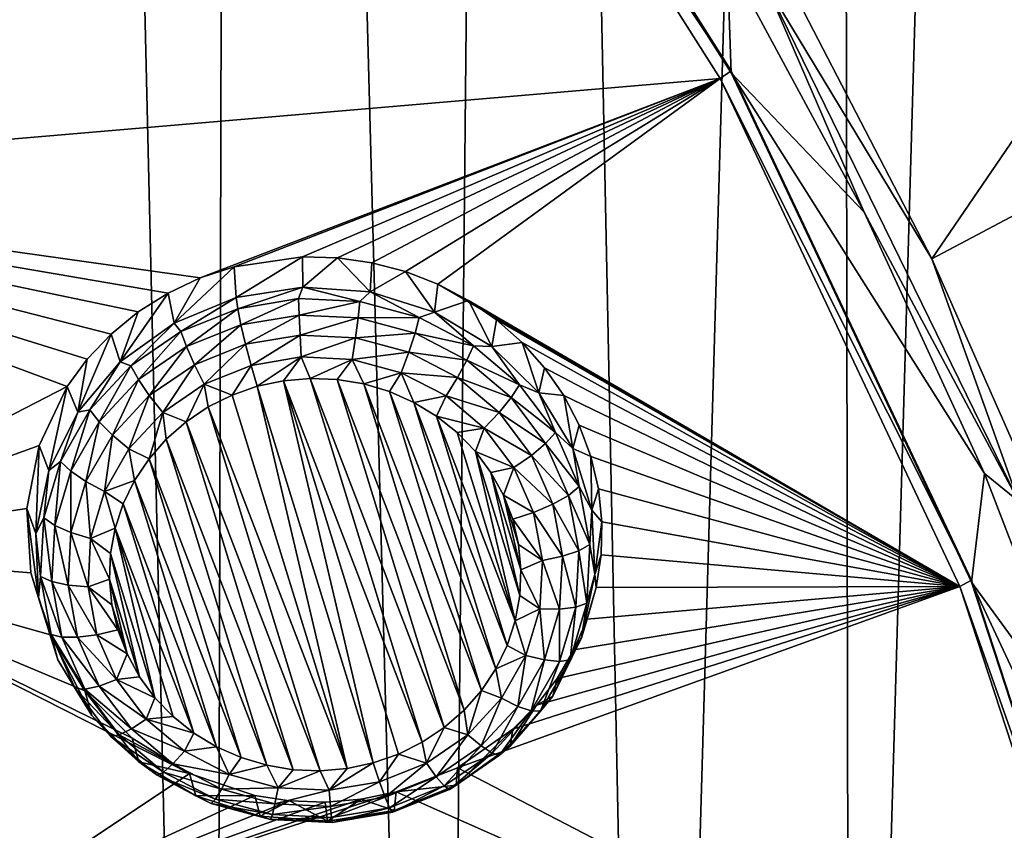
# Model space of a CAD drawing. Header units: metres. Extents: x -24 to 24, y -256 to 25.
# Tile 127 of 256: x 14.37 to 18.32, y -228.99 to -225.74. Entities that reach past the tile are written whole.
import ezdxf

# ---------------------------------------------------------------- set-up
doc = ezdxf.new("R2010")
doc.units = ezdxf.units.M
doc.layers.add('solid_DOMO_KURZ_SW0002', color=7, linetype='CONTINUOUS')

msp = doc.modelspace()

# ---------------------------------------------------------------- linework, layer by layer
at = {"layer": 'solid_DOMO_KURZ_SW0002'}
for points in [[(14.189873, -238.248352, 178.576233), (15.147501, -237.439484, 178.305847), (14.355043, -203.638535, 167.661224)], [(15.147501, -237.439484, 178.305847), (15.229733, -205.76004, 168.315994), (14.355043, -203.638535, 167.661224)], [(15.147501, -237.439484, 178.305847), (16.053637, -236.579071, 178.019119), (15.229733, -205.76004, 168.315994)], [(16.053637, -236.579071, 178.019119), (16.337048, -207.78183, 168.934372), (15.229733, -205.76004, 168.315994)], [(16.053637, -236.579071, 178.019119), (16.905228, -235.670044, 177.717178), (16.337048, -207.78183, 168.934372)], [(16.905228, -235.670044, 177.717178), (17.657206, -209.67189, 169.505798), (16.337048, -207.78183, 168.934372)], [(16.905228, -235.670044, 177.717178), (17.699282, -234.715561, 177.40123), (17.657206, -209.67189, 169.505798)], [(17.699282, -234.715561, 177.40123), (18.394552, -210.674973, 169.807556), (17.657206, -209.67189, 169.505798)], [(17.699282, -234.715561, 177.40123), (18.433327, -233.718658, 177.072418), (18.394552, -210.674973, 169.807556)], [(15.965928, -224.065521, 130.962524), (16.007015, -224.030289, 130.979507), (17.222092, -225.947235, 131.583923)], [(16.007015, -224.030289, 130.979507), (16.006866, -224.037933, 130.954544), (17.221996, -225.954895, 131.55896)], [(17.222092, -225.947235, 131.583923), (16.007015, -224.030289, 130.979507), (17.221996, -225.954895, 131.55896)], [(15.965928, -224.065521, 130.962524), (17.17786, -225.977524, 131.565369), (12.349244, -226.390503, 131.890625)], [(13.287999, -224.918533, 131.311615), (15.965928, -224.065521, 130.962524), (12.349244, -226.390503, 131.890625)], [(15.965928, -224.065521, 130.962524), (17.222092, -225.947235, 131.583923), (17.17786, -225.977524, 131.565369)], [(17.206062, -225.495346, 131.413391), (17.221996, -225.954895, 131.55896), (16.006866, -224.037933, 130.954544)], [(17.495068, -225.673676, 131.516556), (19.524418, -224.50589, 132.66333), (18.027365, -226.700424, 131.840286)], [(18.027365, -226.700424, 131.840286), (19.524418, -224.50589, 132.66333), (20.080967, -225.611221, 133.011826)], [(17.206062, -225.495346, 131.413391), (17.755041, -226.513702, 131.734482), (17.221996, -225.954895, 131.55896)], [(17.359955, -225.596832, 131.457291), (17.755041, -226.513702, 131.734482), (17.206062, -225.495346, 131.413391)], [(17.359955, -225.596832, 131.457291), (18.373505, -227.671799, 132.111526), (17.755041, -226.513702, 131.734482)], [(18.027365, -226.700424, 131.840286), (18.373505, -227.671799, 132.111526), (17.359955, -225.596832, 131.457291)], [(17.495068, -225.673676, 131.516556), (18.027365, -226.700424, 131.840286), (17.359955, -225.596832, 131.457291)], [(18.027365, -226.700424, 131.840286), (20.080967, -225.611221, 133.011826), (18.493511, -227.756073, 132.173126)], [(17.17786, -225.977524, 131.565369), (17.222092, -225.947235, 131.583923), (18.186058, -227.989929, 132.227982)], [(17.222092, -225.947235, 131.583923), (17.221996, -225.954895, 131.55896), (18.186003, -227.997635, 132.203033)], [(18.237854, -227.562164, 132.065048), (18.186003, -227.997635, 132.203033), (17.221996, -225.954895, 131.55896)], [(17.755041, -226.513702, 131.734482), (18.237854, -227.562164, 132.065048), (17.221996, -225.954895, 131.55896)], [(18.186058, -227.989929, 132.227982), (17.222092, -225.947235, 131.583923), (18.186003, -227.997635, 132.203033)], [(15.094161, -226.777206, 131.874695), (12.349244, -226.390503, 131.890625), (17.17786, -225.977524, 131.565369)], [(15.230273, -226.732391, 131.854279), (15.094161, -226.777206, 131.874695), (17.17786, -225.977524, 131.565369)], [(15.504467, -226.69281, 131.831207), (15.230273, -226.732391, 131.854279), (17.17786, -225.977524, 131.565369)], [(15.644106, -226.696716, 131.827927), (15.504467, -226.69281, 131.831207), (17.17786, -225.977524, 131.565369)], [(15.7823, -226.716492, 131.830215), (15.644106, -226.696716, 131.827927), (17.17786, -225.977524, 131.565369)], [(15.917099, -226.751892, 131.837967), (15.7823, -226.716492, 131.830215), (17.17786, -225.977524, 131.565369)], [(16.046526, -226.802383, 131.851028), (15.917099, -226.751892, 131.837967), (17.17786, -225.977524, 131.565369)], [(16.046526, -226.802383, 131.851028), (17.17786, -225.977524, 131.565369), (18.13933, -228.014954, 132.207779)], [(17.17786, -225.977524, 131.565369), (18.186058, -227.989929, 132.227982), (18.13933, -228.014954, 132.207779)], [(14.561157, -227.212067, 132.047104), (13.286653, -227.869415, 132.356918), (12.349244, -226.390503, 131.890625)], [(14.641128, -227.102921, 132.005661), (14.561157, -227.212067, 132.047104), (12.349244, -226.390503, 131.890625)], [(14.73638, -227.002411, 131.966721), (14.641128, -227.102921, 132.005661), (12.349244, -226.390503, 131.890625)], [(14.84516, -226.913315, 131.931366), (14.73638, -227.002411, 131.966721), (12.349244, -226.390503, 131.890625)], [(14.965062, -226.837845, 131.900528), (14.84516, -226.913315, 131.931366), (12.349244, -226.390503, 131.890625)], [(15.094161, -226.777206, 131.874695), (14.965062, -226.837845, 131.900528), (12.349244, -226.390503, 131.890625)], [(18.373505, -227.671799, 132.111526), (18.237854, -227.562164, 132.065048), (17.755041, -226.513702, 131.734482)], [(15.238276, -226.856033, 131.552811), (15.230273, -226.732391, 131.854279), (15.504467, -226.69281, 131.831207)], [(15.505564, -226.813644, 131.539459), (15.238276, -226.856033, 131.552811), (15.504467, -226.69281, 131.831207)], [(15.505564, -226.813644, 131.539459), (15.504467, -226.69281, 131.831207), (15.644106, -226.696716, 131.827927)], [(15.77572, -226.833496, 131.545715), (15.505564, -226.813644, 131.539459), (15.644106, -226.696716, 131.827927)], [(15.77572, -226.833496, 131.545715), (15.644106, -226.696716, 131.827927), (15.7823, -226.716492, 131.830215)], [(15.77572, -226.833496, 131.545715), (15.7823, -226.716492, 131.830215), (15.917099, -226.751892, 131.837967)], [(18.027365, -226.700424, 131.840286), (18.493511, -227.756073, 132.173126), (18.373505, -227.671799, 132.111526)], [(14.989392, -226.958191, 131.585022), (15.094161, -226.777206, 131.874695), (15.230273, -226.732391, 131.854279)], [(14.989392, -226.958191, 131.585022), (15.230273, -226.732391, 131.854279), (15.238276, -226.856033, 131.552811)], [(16.033045, -226.914429, 131.571228), (15.77572, -226.833496, 131.545715), (15.917099, -226.751892, 131.837967)], [(16.033045, -226.914429, 131.571228), (15.917099, -226.751892, 131.837967), (16.046526, -226.802383, 131.851028)], [(14.989392, -226.958191, 131.585022), (14.965062, -226.837845, 131.900528), (15.094161, -226.777206, 131.874695)], [(14.773376, -227.114182, 131.634216), (14.84516, -226.913315, 131.931366), (14.965062, -226.837845, 131.900528)], [(14.773376, -227.114182, 131.634216), (14.965062, -226.837845, 131.900528), (14.989392, -226.958191, 131.585022)], [(15.244109, -226.900909, 131.476547), (15.238276, -226.856033, 131.552811), (15.505564, -226.813644, 131.539459)], [(15.487455, -226.860245, 131.46373), (15.244109, -226.900909, 131.476547), (15.505564, -226.813644, 131.539459)], [(15.734185, -226.872269, 131.467514), (15.487455, -226.860245, 131.46373), (15.505564, -226.813644, 131.539459)], [(15.734185, -226.872269, 131.467514), (15.505564, -226.813644, 131.539459), (15.77572, -226.833496, 131.545715)], [(15.971927, -226.93634, 131.487717), (15.734185, -226.872269, 131.467514), (15.77572, -226.833496, 131.545715)], [(15.971927, -226.93634, 131.487717), (15.77572, -226.833496, 131.545715), (16.033045, -226.914429, 131.571228)], [(16.033045, -226.914429, 131.571228), (16.046526, -226.802383, 131.851028), (16.168695, -226.867264, 131.869141)], [(16.168695, -226.867264, 131.869141), (16.046526, -226.802383, 131.851028), (18.13933, -228.014954, 132.207779)], [(15.016349, -226.992172, 131.505325), (14.989392, -226.958191, 131.585022), (15.238276, -226.856033, 131.552811)], [(15.016349, -226.992172, 131.505325), (15.238276, -226.856033, 131.552811), (15.244109, -226.900909, 131.476547)], [(15.256806, -226.965149, 131.416611), (15.244109, -226.900909, 131.476547), (15.487455, -226.860245, 131.46373)], [(15.490212, -226.926147, 131.404312), (15.256806, -226.965149, 131.416611), (15.487455, -226.860245, 131.46373)], [(15.490212, -226.926147, 131.404312), (15.487455, -226.860245, 131.46373), (15.734185, -226.872269, 131.467514)], [(15.726863, -226.937668, 131.407944), (15.490212, -226.926147, 131.404312), (15.734185, -226.872269, 131.467514)], [(15.726863, -226.937668, 131.407944), (15.734185, -226.872269, 131.467514), (15.971927, -226.93634, 131.487717)], [(16.262583, -227.051743, 131.614517), (16.033045, -226.914429, 131.571228), (16.168695, -226.867264, 131.869141)], [(16.281807, -226.945587, 131.891968), (16.168695, -226.867264, 131.869141), (18.13933, -228.014954, 132.207779)], [(16.262583, -227.051743, 131.614517), (16.168695, -226.867264, 131.869141), (16.281807, -226.945587, 131.891968)], [(14.773376, -227.114182, 131.634216), (14.73638, -227.002411, 131.966721), (14.84516, -226.913315, 131.931366)], [(15.03835, -227.052689, 131.444214), (15.016349, -226.992172, 131.505325), (15.244109, -226.900909, 131.476547)], [(15.03835, -227.052689, 131.444214), (15.244109, -226.900909, 131.476547), (15.256806, -226.965149, 131.416611)], [(16.188757, -227.049255, 131.523315), (15.971927, -226.93634, 131.487717), (16.033045, -226.914429, 131.571228)], [(16.188757, -227.049255, 131.523315), (16.033045, -226.914429, 131.571228), (16.262583, -227.051743, 131.614517)], [(15.275253, -227.043091, 131.378326), (15.256806, -226.965149, 131.416611), (15.490212, -226.926147, 131.404312)], [(15.494217, -227.0065, 131.366791), (15.275253, -227.043091, 131.378326), (15.490212, -226.926147, 131.404312)], [(15.494217, -227.0065, 131.366791), (15.490212, -226.926147, 131.404312), (15.726863, -226.937668, 131.407944)], [(15.716225, -227.017319, 131.370193), (15.494217, -227.0065, 131.366791), (15.726863, -226.937668, 131.407944)], [(15.716225, -227.017319, 131.370193), (15.726863, -226.937668, 131.407944), (15.954892, -226.99913, 131.427322)], [(15.954892, -226.99913, 131.427322), (15.726863, -226.937668, 131.407944), (15.971927, -226.93634, 131.487717)], [(15.954892, -226.99913, 131.427322), (15.971927, -226.93634, 131.487717), (16.188757, -227.049255, 131.523315)], [(16.262583, -227.051743, 131.614517), (16.281807, -226.945587, 131.891968), (16.384224, -227.036224, 131.919159)], [(16.384224, -227.036224, 131.919159), (16.281807, -226.945587, 131.891968), (18.13933, -228.014954, 132.207779)], [(14.815596, -227.129501, 131.54863), (14.773376, -227.114182, 131.634216), (14.989392, -226.958191, 131.585022)], [(15.016349, -226.992172, 131.505325), (14.815596, -227.129501, 131.54863), (14.989392, -226.958191, 131.585022)], [(14.845798, -227.184402, 131.485733), (14.815596, -227.129501, 131.54863), (15.016349, -226.992172, 131.505325)], [(15.03835, -227.052689, 131.444214), (14.845798, -227.184402, 131.485733), (15.016349, -226.992172, 131.505325)], [(15.070314, -227.125214, 131.404221), (15.03835, -227.052689, 131.444214), (15.256806, -226.965149, 131.416611)], [(15.070314, -227.125214, 131.404221), (15.256806, -226.965149, 131.416611), (15.275253, -227.043091, 131.378326)], [(14.60278, -227.314957, 131.69751), (14.641128, -227.102921, 132.005661), (14.73638, -227.002411, 131.966721)], [(14.60278, -227.314957, 131.69751), (14.73638, -227.002411, 131.966721), (14.773376, -227.114182, 131.634216)], [(15.494217, -227.0065, 131.366791), (15.297835, -227.127914, 131.365067), (15.275253, -227.043091, 131.378326)], [(15.494217, -227.0065, 131.366791), (15.499119, -227.094284, 131.354462), (15.297835, -227.127914, 131.365067)], [(15.716225, -227.017319, 131.370193), (15.499119, -227.094284, 131.354462), (15.494217, -227.0065, 131.366791)], [(15.716225, -227.017319, 131.370193), (15.703201, -227.104218, 131.35759), (15.499119, -227.094284, 131.354462)], [(15.930144, -227.074966, 131.388382), (15.703201, -227.104218, 131.35759), (15.716225, -227.017319, 131.370193)], [(15.930144, -227.074966, 131.388382), (15.716225, -227.017319, 131.370193), (15.954892, -226.99913, 131.427322)], [(15.930144, -227.074966, 131.388382), (15.954892, -226.99913, 131.427322), (16.162867, -227.107437, 131.461472)], [(16.162867, -227.107437, 131.461472), (15.954892, -226.99913, 131.427322), (16.188757, -227.049255, 131.523315)], [(14.889677, -227.248779, 131.443176), (14.845798, -227.184402, 131.485733), (15.03835, -227.052689, 131.444214)], [(15.070314, -227.125214, 131.404221), (14.889677, -227.248779, 131.443176), (15.03835, -227.052689, 131.444214)], [(15.070314, -227.125214, 131.404221), (15.275253, -227.043091, 131.378326), (15.109444, -227.2034, 131.38887)], [(15.109444, -227.2034, 131.38887), (15.275253, -227.043091, 131.378326), (15.297835, -227.127914, 131.365067)], [(15.930144, -227.074966, 131.388382), (15.899849, -227.157211, 131.374298), (15.703201, -227.104218, 131.35759)], [(16.12525, -227.176575, 131.42041), (15.899849, -227.157211, 131.374298), (15.930144, -227.074966, 131.388382)], [(16.12525, -227.176575, 131.42041), (15.930144, -227.074966, 131.388382), (16.162867, -227.107437, 131.461472)], [(16.162867, -227.107437, 131.461472), (16.188757, -227.049255, 131.523315), (16.373806, -227.205353, 131.57254)], [(16.373806, -227.205353, 131.57254), (16.188757, -227.049255, 131.523315), (16.262583, -227.051743, 131.614517)], [(16.450994, -227.237457, 131.67308), (16.262583, -227.051743, 131.614517), (16.384224, -227.036224, 131.919159)], [(16.373806, -227.205353, 131.57254), (16.262583, -227.051743, 131.614517), (16.450994, -227.237457, 131.67308)], [(16.474461, -227.137848, 131.950241), (16.384224, -227.036224, 131.919159), (18.13933, -228.014954, 132.207779)], [(16.450994, -227.237457, 131.67308), (16.384224, -227.036224, 131.919159), (16.474461, -227.137848, 131.950241)], [(14.60278, -227.314957, 131.69751), (14.561157, -227.212067, 132.047104), (14.641128, -227.102921, 132.005661)], [(14.651917, -227.305984, 131.604263), (14.60278, -227.314957, 131.69751), (14.773376, -227.114182, 131.634216)], [(14.815596, -227.129501, 131.54863), (14.651917, -227.305984, 131.604263), (14.773376, -227.114182, 131.634216)], [(15.297835, -227.127914, 131.365067), (15.499119, -227.094284, 131.354462), (15.322474, -227.211853, 131.377869)], [(15.499119, -227.094284, 131.354462), (15.42733, -227.189453, 131.370804), (15.322474, -227.211853, 131.377869)], [(15.499119, -227.094284, 131.354462), (15.534859, -227.180222, 131.367889), (15.42733, -227.189453, 131.370804)], [(15.499119, -227.094284, 131.354462), (15.703201, -227.104218, 131.35759), (15.534859, -227.180222, 131.367889)], [(15.703201, -227.104218, 131.35759), (15.64275, -227.184448, 131.369232), (15.534859, -227.180222, 131.367889)], [(15.703201, -227.104218, 131.35759), (15.749112, -227.202087, 131.374786), (15.64275, -227.184448, 131.369232)], [(15.703201, -227.104218, 131.35759), (15.899849, -227.157211, 131.374298), (15.749112, -227.202087, 131.374786)], [(16.12525, -227.176575, 131.42041), (16.162867, -227.107437, 131.461472), (16.340357, -227.257156, 131.508682)], [(16.340357, -227.257156, 131.508682), (16.162867, -227.107437, 131.461472), (16.373806, -227.205353, 131.57254)], [(14.688804, -227.353683, 131.539108), (14.651917, -227.305984, 131.604263), (14.815596, -227.129501, 131.54863)], [(14.845798, -227.184402, 131.485733), (14.688804, -227.353683, 131.539108), (14.815596, -227.129501, 131.54863)], [(15.070314, -227.125214, 131.404221), (14.943391, -227.316986, 131.424683), (14.889677, -227.248779, 131.443176)], [(15.070314, -227.125214, 131.404221), (15.109444, -227.2034, 131.38887), (14.943391, -227.316986, 131.424683)], [(15.109444, -227.2034, 131.38887), (15.297835, -227.127914, 131.365067), (15.221565, -227.24707, 131.388962)], [(15.221565, -227.24707, 131.388962), (15.297835, -227.127914, 131.365067), (15.322474, -227.211853, 131.377869)], [(16.450994, -227.237457, 131.67308), (16.474461, -227.137848, 131.950241), (16.551197, -227.249023, 131.984756)], [(16.551197, -227.249023, 131.984756), (16.474461, -227.137848, 131.950241), (18.13933, -228.014954, 132.207779)], [(14.742397, -227.407578, 131.493256), (14.688804, -227.353683, 131.539108), (14.845798, -227.184402, 131.485733)], [(14.889677, -227.248779, 131.443176), (14.742397, -227.407578, 131.493256), (14.845798, -227.184402, 131.485733)], [(15.787391, -228.721924, 131.853989), (15.322474, -227.211853, 131.377869), (15.42733, -227.189453, 131.370804)], [(15.983992, -228.639038, 131.82785), (15.42733, -227.189453, 131.370804), (15.534859, -227.180222, 131.367889)], [(15.8883, -228.686722, 131.84288), (15.42733, -227.189453, 131.370804), (15.983992, -228.639038, 131.82785)], [(15.787391, -228.721924, 131.853989), (15.42733, -227.189453, 131.370804), (15.8883, -228.686722, 131.84288)], [(16.072355, -228.579849, 131.809189), (15.534859, -227.180222, 131.367889), (15.64275, -227.184448, 131.369232)], [(15.983992, -228.639038, 131.82785), (15.534859, -227.180222, 131.367889), (16.072355, -228.579849, 131.809189)], [(16.151838, -228.510178, 131.787216), (15.64275, -227.184448, 131.369232), (15.749112, -227.202087, 131.374786)], [(16.072355, -228.579849, 131.809189), (15.64275, -227.184448, 131.369232), (16.151838, -228.510178, 131.787216)], [(15.899849, -227.157211, 131.374298), (15.852166, -227.232819, 131.384476), (15.749112, -227.202087, 131.374786)], [(15.899849, -227.157211, 131.374298), (15.950129, -227.276123, 131.398132), (15.852166, -227.232819, 131.384476)], [(15.899849, -227.157211, 131.374298), (16.079201, -227.25061, 131.403748), (15.950129, -227.276123, 131.398132)], [(16.12525, -227.176575, 131.42041), (16.079201, -227.25061, 131.403748), (15.899849, -227.157211, 131.374298)], [(16.291756, -227.317032, 131.464706), (16.079201, -227.25061, 131.403748), (16.12525, -227.176575, 131.42041)], [(16.291756, -227.317032, 131.464706), (16.12525, -227.176575, 131.42041), (16.340357, -227.257156, 131.508682)], [(14.561157, -227.212067, 132.047104), (14.448401, -227.449265, 132.13472), (13.286653, -227.869415, 132.356918)], [(14.48752, -227.548828, 131.771255), (14.448401, -227.449265, 132.13472), (14.561157, -227.212067, 132.047104)], [(14.48752, -227.548828, 131.771255), (14.561157, -227.212067, 132.047104), (14.60278, -227.314957, 131.69751)], [(14.943391, -227.316986, 131.424683), (15.109444, -227.2034, 131.38887), (15.03751, -227.353943, 131.422668)], [(15.109444, -227.2034, 131.38887), (15.125874, -227.294739, 131.404007), (15.03751, -227.353943, 131.422668)], [(15.109444, -227.2034, 131.38887), (15.221565, -227.24707, 131.388962), (15.125874, -227.294739, 131.404007)], [(15.682534, -228.744339, 131.861053), (15.221565, -227.24707, 131.388962), (15.322474, -227.211853, 131.377869)], [(15.682534, -228.744339, 131.861053), (15.322474, -227.211853, 131.377869), (15.787391, -228.721924, 131.853989)], [(16.221111, -228.431183, 131.762314), (15.749112, -227.202087, 131.374786), (15.852166, -227.232819, 131.384476)], [(16.151838, -228.510178, 131.787216), (15.749112, -227.202087, 131.374786), (16.221111, -228.431183, 131.762314)], [(16.278976, -228.344238, 131.734909), (15.852166, -227.232819, 131.384476), (15.950129, -227.276123, 131.398132)], [(16.221111, -228.431183, 131.762314), (15.852166, -227.232819, 131.384476), (16.278976, -228.344238, 131.734909)], [(16.340357, -227.257156, 131.508682), (16.373806, -227.205353, 131.57254), (16.517794, -227.39682, 131.632904)], [(16.517794, -227.39682, 131.632904), (16.373806, -227.205353, 131.57254), (16.450994, -227.237457, 131.67308)], [(14.889677, -227.248779, 131.443176), (14.808003, -227.462967, 131.470703), (14.742397, -227.407578, 131.493256)], [(14.889677, -227.248779, 131.443176), (14.943391, -227.316986, 131.424683), (14.808003, -227.462967, 131.470703)], [(15.682534, -228.744339, 131.861053), (15.125874, -227.294739, 131.404007), (15.221565, -227.24707, 131.388962)], [(16.079201, -227.25061, 131.403748), (16.041328, -227.331253, 131.415512), (15.950129, -227.276123, 131.398132)], [(16.079201, -227.25061, 131.403748), (16.232264, -227.37973, 131.444458), (16.041328, -227.331253, 131.415512)], [(16.291756, -227.317032, 131.464706), (16.232264, -227.37973, 131.444458), (16.079201, -227.25061, 131.403748)], [(16.291756, -227.317032, 131.464706), (16.340357, -227.257156, 131.508682), (16.478462, -227.440796, 131.566574)], [(16.478462, -227.440796, 131.566574), (16.340357, -227.257156, 131.508682), (16.517794, -227.39682, 131.632904)], [(16.587332, -227.46077, 131.743484), (16.450994, -227.237457, 131.67308), (16.551197, -227.249023, 131.984756)], [(16.517794, -227.39682, 131.632904), (16.450994, -227.237457, 131.67308), (16.587332, -227.46077, 131.743484)], [(16.613304, -227.368073, 132.022186), (16.551197, -227.249023, 131.984756), (18.13933, -228.014954, 132.207779)], [(16.587332, -227.46077, 131.743484), (16.551197, -227.249023, 131.984756), (16.613304, -227.368073, 132.022186)], [(14.651917, -227.305984, 131.604263), (14.533517, -227.512787, 131.669464), (14.60278, -227.314957, 131.69751)], [(14.575241, -227.552032, 131.601654), (14.533517, -227.512787, 131.669464), (14.651917, -227.305984, 131.604263)], [(14.688804, -227.353683, 131.539108), (14.575241, -227.552032, 131.601654), (14.651917, -227.305984, 131.604263)], [(15.575006, -228.753571, 131.863968), (15.03751, -227.353943, 131.422668), (15.125874, -227.294739, 131.404007)], [(15.682534, -228.744339, 131.861053), (15.575006, -228.753571, 131.863968), (15.125874, -227.294739, 131.404007)], [(16.324446, -228.250839, 131.70546), (15.950129, -227.276123, 131.398132), (16.041328, -227.331253, 131.415512)], [(16.278976, -228.344238, 131.734909), (15.950129, -227.276123, 131.398132), (16.324446, -228.250839, 131.70546)], [(14.533517, -227.512787, 131.669464), (14.48752, -227.548828, 131.771255), (14.60278, -227.314957, 131.69751)], [(14.808003, -227.462967, 131.470703), (14.943391, -227.316986, 131.424683), (14.888753, -227.502609, 131.469543)], [(14.943391, -227.316986, 131.424683), (14.958028, -227.423615, 131.444626), (14.888753, -227.502609, 131.469543)], [(14.943391, -227.316986, 131.424683), (15.03751, -227.353943, 131.422668), (14.958028, -227.423615, 131.444626)], [(16.356731, -228.152588, 131.674484), (16.041328, -227.331253, 131.415512), (16.124187, -227.397263, 131.436325)], [(16.232264, -227.37973, 131.444458), (16.124187, -227.397263, 131.436325), (16.041328, -227.331253, 131.415512)], [(16.324446, -228.250839, 131.70546), (16.041328, -227.331253, 131.415512), (16.356731, -228.152588, 131.674484)], [(16.421316, -227.489319, 131.519028), (16.232264, -227.37973, 131.444458), (16.291756, -227.317032, 131.464706)], [(16.421316, -227.489319, 131.519028), (16.291756, -227.317032, 131.464706), (16.478462, -227.440796, 131.566574)], [(14.635861, -227.593658, 131.551926), (14.575241, -227.552032, 131.601654), (14.688804, -227.353683, 131.539108)], [(14.742397, -227.407578, 131.493256), (14.635861, -227.593658, 131.551926), (14.688804, -227.353683, 131.539108)], [(15.467115, -228.749344, 131.862625), (14.958028, -227.423615, 131.444626), (15.03751, -227.353943, 131.422668)], [(15.575006, -228.753571, 131.863968), (15.467115, -228.749344, 131.862625), (15.03751, -227.353943, 131.422668)], [(16.232264, -227.37973, 131.444458), (16.197308, -227.473038, 131.46022), (16.124187, -227.397263, 131.436325)], [(16.232264, -227.37973, 131.444458), (16.351362, -227.538101, 131.4944), (16.197308, -227.473038, 131.46022)], [(16.421316, -227.489319, 131.519028), (16.351362, -227.538101, 131.4944), (16.232264, -227.37973, 131.444458)], [(16.587332, -227.46077, 131.743484), (16.613304, -227.368073, 132.022186), (16.659882, -227.493286, 132.061966)], [(16.659882, -227.493286, 132.061966), (16.613304, -227.368073, 132.022186), (18.13933, -228.014954, 132.207779)], [(14.742397, -227.407578, 131.493256), (14.71007, -227.634018, 131.524643), (14.635861, -227.593658, 131.551926)], [(14.742397, -227.407578, 131.493256), (14.808003, -227.462967, 131.470703), (14.71007, -227.634018, 131.524643)], [(15.360752, -228.731705, 131.857071), (14.888753, -227.502609, 131.469543), (14.958028, -227.423615, 131.444626)], [(15.467115, -228.749344, 131.862625), (15.360752, -228.731705, 131.857071), (14.958028, -227.423615, 131.444626)], [(16.356731, -228.152588, 131.674484), (16.124187, -227.397263, 131.436325), (16.197308, -227.473038, 131.46022)], [(16.478462, -227.440796, 131.566574), (16.517794, -227.39682, 131.632904), (16.613499, -227.614044, 131.701401)], [(16.613499, -227.614044, 131.701401), (16.517794, -227.39682, 131.632904), (16.587332, -227.46077, 131.743484)], [(14.448401, -227.449265, 132.13472), (14.399239, -227.702316, 132.224823), (13.286653, -227.869415, 132.356918)], [(14.434295, -227.8022, 131.851151), (14.399239, -227.702316, 132.224823), (14.448401, -227.449265, 132.13472)], [(14.434295, -227.8022, 131.851151), (14.448401, -227.449265, 132.13472), (14.48752, -227.548828, 131.771255)], [(14.71007, -227.634018, 131.524643), (14.808003, -227.462967, 131.470703), (14.830888, -227.589539, 131.496948)], [(14.808003, -227.462967, 131.470703), (14.888753, -227.502609, 131.469543), (14.830888, -227.589539, 131.496948)], [(16.421316, -227.489319, 131.519028), (16.478462, -227.440796, 131.566574), (16.570257, -227.649139, 131.632278)], [(16.570257, -227.649139, 131.632278), (16.478462, -227.440796, 131.566574), (16.613499, -227.614044, 131.701401)], [(16.66367, -227.708725, 131.821671), (16.587332, -227.46077, 131.743484), (16.659882, -227.493286, 132.061966)], [(16.613499, -227.614044, 131.701401), (16.587332, -227.46077, 131.743484), (16.66367, -227.708725, 131.821671)], [(15.257699, -228.700974, 131.847382), (14.830888, -227.589539, 131.496948), (14.888753, -227.502609, 131.469543)], [(15.360752, -228.731705, 131.857071), (15.257699, -228.700974, 131.847382), (14.888753, -227.502609, 131.469543)], [(16.375292, -228.051132, 131.642487), (16.197308, -227.473038, 131.46022), (16.259428, -227.557266, 131.486771)], [(16.351362, -227.538101, 131.4944), (16.259428, -227.557266, 131.486771), (16.197308, -227.473038, 131.46022)], [(16.356731, -228.152588, 131.674484), (16.197308, -227.473038, 131.46022), (16.375292, -228.051132, 131.642487)], [(16.507431, -227.684769, 131.580643), (16.351362, -227.538101, 131.4944), (16.421316, -227.489319, 131.519028)], [(16.507431, -227.684769, 131.580643), (16.421316, -227.489319, 131.519028), (16.570257, -227.649139, 131.632278)], [(16.690252, -227.622833, 132.103531), (16.659882, -227.493286, 132.061966), (18.13933, -228.014954, 132.207779)], [(16.66367, -227.708725, 131.821671), (16.659882, -227.493286, 132.061966), (16.690252, -227.622833, 132.103531)], [(14.466336, -227.739517, 131.740967), (14.434295, -227.8022, 131.851151), (14.48752, -227.548828, 131.771255)], [(14.533517, -227.512787, 131.669464), (14.466336, -227.739517, 131.740967), (14.48752, -227.548828, 131.771255)], [(14.510805, -227.769501, 131.670212), (14.466336, -227.739517, 131.740967), (14.533517, -227.512787, 131.669464)], [(14.575241, -227.552032, 131.601654), (14.510805, -227.769501, 131.670212), (14.533517, -227.512787, 131.669464)], [(16.351362, -227.538101, 131.4944), (16.309477, -227.648499, 131.515533), (16.259428, -227.557266, 131.486771)], [(16.351362, -227.538101, 131.4944), (16.430525, -227.717773, 131.551041), (16.309477, -227.648499, 131.515533)], [(16.507431, -227.684769, 131.580643), (16.430525, -227.717773, 131.551041), (16.351362, -227.538101, 131.4944)], [(14.575413, -227.797668, 131.616241), (14.510805, -227.769501, 131.670212), (14.575241, -227.552032, 131.601654)], [(14.635861, -227.593658, 131.551926), (14.575413, -227.797668, 131.616241), (14.575241, -227.552032, 131.601654)], [(16.379801, -227.948242, 131.610046), (16.259428, -227.557266, 131.486771), (16.309477, -227.648499, 131.515533)], [(16.375292, -228.051132, 131.642487), (16.259428, -227.557266, 131.486771), (16.379801, -227.948242, 131.610046)], [(18.237854, -227.562164, 132.065048), (18.65267, -228.636765, 132.40387), (18.186003, -227.997635, 132.203033)], [(18.373505, -227.671799, 132.111526), (18.65267, -228.636765, 132.40387), (18.237854, -227.562164, 132.065048)], [(14.635861, -227.593658, 131.551926), (14.654501, -227.821564, 131.583771), (14.575413, -227.797668, 131.616241)], [(14.635861, -227.593658, 131.551926), (14.71007, -227.634018, 131.524643), (14.654501, -227.821564, 131.583771)], [(14.71007, -227.634018, 131.524643), (14.830888, -227.589539, 131.496948), (14.785419, -227.682953, 131.526398)], [(15.159736, -228.657669, 131.833725), (14.785419, -227.682953, 131.526398), (14.830888, -227.589539, 131.496948)], [(15.257699, -228.700974, 131.847382), (15.159736, -228.657669, 131.833725), (14.830888, -227.589539, 131.496948)], [(16.570257, -227.649139, 131.632278), (16.613499, -227.614044, 131.701401), (16.656122, -227.846115, 131.774567)], [(16.656122, -227.846115, 131.774567), (16.613499, -227.614044, 131.701401), (16.66367, -227.708725, 131.821671)], [(16.66367, -227.708725, 131.821671), (16.690252, -227.622833, 132.103531), (16.70397, -227.754837, 132.146301)], [(16.70397, -227.754837, 132.146301), (16.690252, -227.622833, 132.103531), (18.13933, -228.014954, 132.207779)], [(14.654501, -227.821564, 131.583771), (14.71007, -227.634018, 131.524643), (14.753134, -227.781204, 131.557373)], [(14.71007, -227.634018, 131.524643), (14.785419, -227.682953, 131.526398), (14.753134, -227.781204, 131.557373)], [(16.370188, -227.845688, 131.577713), (16.309477, -227.648499, 131.515533), (16.346611, -227.745193, 131.546021)], [(16.430525, -227.717773, 131.551041), (16.346611, -227.745193, 131.546021), (16.309477, -227.648499, 131.515533)], [(16.379801, -227.948242, 131.610046), (16.309477, -227.648499, 131.515533), (16.370188, -227.845688, 131.577713)], [(16.507431, -227.684769, 131.580643), (16.570257, -227.649139, 131.632278), (16.611139, -227.87175, 131.702454)], [(16.611139, -227.87175, 131.702454), (16.570257, -227.649139, 131.632278), (16.656122, -227.846115, 131.774567)], [(14.399239, -227.702316, 132.224823), (14.414482, -227.959778, 132.312851), (13.286653, -227.869415, 132.356918)], [(14.446196, -228.060364, 131.932541), (14.414482, -227.959778, 132.312851), (14.399239, -227.702316, 132.224823)], [(14.446196, -228.060364, 131.932541), (14.399239, -227.702316, 132.224823), (14.434295, -227.8022, 131.851151)], [(15.068537, -228.602539, 131.816345), (14.753134, -227.781204, 131.557373), (14.785419, -227.682953, 131.526398)], [(15.159736, -228.657669, 131.833725), (15.068537, -228.602539, 131.816345), (14.785419, -227.682953, 131.526398)], [(16.545786, -227.8936, 131.646484), (16.430525, -227.717773, 131.551041), (16.507431, -227.684769, 131.580643)], [(16.545786, -227.8936, 131.646484), (16.507431, -227.684769, 131.580643), (16.611139, -227.87175, 131.702454)], [(14.466336, -227.739517, 131.740967), (14.453742, -227.974823, 131.815155), (14.434295, -227.8022, 131.851151)], [(14.498725, -227.995193, 131.741379), (14.453742, -227.974823, 131.815155), (14.466336, -227.739517, 131.740967)], [(14.510805, -227.769501, 131.670212), (14.498725, -227.995193, 131.741379), (14.466336, -227.739517, 131.740967)], [(16.430525, -227.717773, 131.551041), (16.46578, -227.909744, 131.611572), (16.346611, -227.745193, 131.546021)], [(16.46578, -227.909744, 131.611572), (16.370188, -227.845688, 131.577713), (16.346611, -227.745193, 131.546021)], [(16.545786, -227.8936, 131.646484), (16.46578, -227.909744, 131.611572), (16.430525, -227.717773, 131.551041)], [(16.656122, -227.846115, 131.774567), (16.66367, -227.708725, 131.821671), (16.675571, -227.966888, 131.903076)], [(16.675571, -227.966888, 131.903076), (16.66367, -227.708725, 131.821671), (16.70397, -227.754837, 132.146301)], [(14.56408, -228.009399, 131.682999), (14.498725, -227.995193, 131.741379), (14.510805, -227.769501, 131.670212)], [(14.575413, -227.797668, 131.616241), (14.56408, -228.009399, 131.682999), (14.510805, -227.769501, 131.670212)], [(14.654501, -227.821564, 131.583771), (14.753134, -227.781204, 131.557373), (14.734574, -227.882645, 131.589371)], [(14.912557, -228.460754, 131.771637), (14.734574, -227.882645, 131.589371), (14.753134, -227.781204, 131.557373)], [(14.985679, -228.53653, 131.795532), (14.912557, -228.460754, 131.771637), (14.753134, -227.781204, 131.557373)], [(15.068537, -228.602539, 131.816345), (14.985679, -228.53653, 131.795532), (14.753134, -227.781204, 131.557373)], [(16.675571, -227.966888, 131.903076), (16.70397, -227.754837, 132.146301), (16.70083, -227.887344, 132.189682)], [(16.70083, -227.887344, 132.189682), (16.70397, -227.754837, 132.146301), (18.13933, -228.014954, 132.207779)], [(14.453742, -227.974823, 131.815155), (14.446196, -228.060364, 131.932541), (14.434295, -227.8022, 131.851151)], [(14.575413, -227.797668, 131.616241), (14.644084, -228.016205, 131.645142), (14.56408, -228.009399, 131.682999)], [(14.575413, -227.797668, 131.616241), (14.654501, -227.821564, 131.583771), (14.644084, -228.016205, 131.645142)], [(14.644084, -228.016205, 131.645142), (14.654501, -227.821564, 131.583771), (14.730064, -227.985535, 131.621811)], [(14.654501, -227.821564, 131.583771), (14.734574, -227.882645, 131.589371), (14.730064, -227.985535, 131.621811)], [(16.46578, -227.909744, 131.611572), (16.379801, -227.948242, 131.610046), (16.370188, -227.845688, 131.577713)], [(16.611139, -227.87175, 131.702454), (16.656122, -227.846115, 131.774567), (16.643528, -228.081436, 131.84877)], [(16.643528, -228.081436, 131.84877), (16.656122, -227.846115, 131.774567), (16.675571, -227.966888, 131.903076)], [(15.051533, -228.76442, 132.550949), (14.030312, -229.445313, 132.853806), (13.286653, -227.869415, 132.356918)], [(14.821246, -228.622299, 132.516052), (15.051533, -228.76442, 132.550949), (13.286653, -227.869415, 132.356918)], [(14.631823, -228.433624, 132.462875), (14.821246, -228.622299, 132.516052), (13.286653, -227.869415, 132.356918)], [(14.493461, -228.208405, 132.393845), (14.631823, -228.433624, 132.462875), (13.286653, -227.869415, 132.356918)], [(14.414482, -227.959778, 132.312851), (14.493461, -228.208405, 132.393845), (13.286653, -227.869415, 132.356918)], [(14.850437, -228.376526, 131.745087), (14.730064, -227.985535, 131.621811), (14.734574, -227.882645, 131.589371)], [(14.912557, -228.460754, 131.771637), (14.850437, -228.376526, 131.745087), (14.734574, -227.882645, 131.589371)], [(16.534452, -228.105331, 131.713257), (16.46578, -227.909744, 131.611572), (16.545786, -227.8936, 131.646484)], [(16.534452, -228.105331, 131.713257), (16.545786, -227.8936, 131.646484), (16.59906, -228.097443, 131.773621)], [(16.545786, -227.8936, 131.646484), (16.611139, -227.87175, 131.702454), (16.59906, -228.097443, 131.773621)], [(16.59906, -228.097443, 131.773621), (16.611139, -227.87175, 131.702454), (16.643528, -228.081436, 131.84877)], [(16.675571, -227.966888, 131.903076), (16.70083, -227.887344, 132.189682), (16.680874, -228.018387, 132.233078)], [(16.680874, -228.018387, 132.233078), (16.70083, -227.887344, 132.189682), (18.13933, -228.014954, 132.207779)], [(16.46578, -227.909744, 131.611572), (16.455364, -228.104385, 131.672943), (16.379801, -227.948242, 131.610046)], [(16.534452, -228.105331, 131.713257), (16.455364, -228.104385, 131.672943), (16.46578, -227.909744, 131.611572)], [(14.522533, -228.308319, 132.010727), (14.493461, -228.208405, 132.393845), (14.414482, -227.959778, 132.312851)], [(14.522533, -228.308319, 132.010727), (14.414482, -227.959778, 132.312851), (14.446196, -228.060364, 131.932541)], [(14.453742, -227.974823, 131.815155), (14.496367, -228.206909, 131.888336), (14.446196, -228.060364, 131.932541)], [(14.539608, -228.217804, 131.811569), (14.496367, -228.206909, 131.888336), (14.453742, -227.974823, 131.815155)], [(14.498725, -227.995193, 131.741379), (14.539608, -228.217804, 131.811569), (14.453742, -227.974823, 131.815155)], [(16.455364, -228.104385, 131.672943), (16.375292, -228.051132, 131.642487), (16.379801, -227.948242, 131.610046)], [(16.622345, -228.220261, 131.982956), (16.675571, -227.966888, 131.903076), (16.680874, -228.018387, 132.233078)], [(16.643528, -228.081436, 131.84877), (16.675571, -227.966888, 131.903076), (16.622345, -228.220261, 131.982956)], [(14.602433, -228.218231, 131.748856), (14.539608, -228.217804, 131.811569), (14.498725, -227.995193, 131.741379)], [(14.56408, -228.009399, 131.682999), (14.602433, -228.218231, 131.748856), (14.498725, -227.995193, 131.741379)], [(14.56408, -228.009399, 131.682999), (14.644084, -228.016205, 131.645142), (14.67934, -228.208176, 131.705673)], [(14.56408, -228.009399, 131.682999), (14.67934, -228.208176, 131.705673), (14.602433, -228.218231, 131.748856)], [(14.644084, -228.016205, 131.645142), (14.730064, -227.985535, 131.621811), (14.739678, -228.088089, 131.654144)], [(14.644084, -228.016205, 131.645142), (14.739678, -228.088089, 131.654144), (14.763253, -228.188583, 131.685822)], [(14.67934, -228.208176, 131.705673), (14.644084, -228.016205, 131.645142), (14.763253, -228.188583, 131.685822)], [(14.800388, -228.285294, 131.716324), (14.739678, -228.088089, 131.654144), (14.730064, -227.985535, 131.621811)], [(14.850437, -228.376526, 131.745087), (14.800388, -228.285294, 131.716324), (14.730064, -227.985535, 131.621811)], [(16.125528, -228.741241, 132.49028), (18.13933, -228.014954, 132.207779), (18.836275, -230.148041, 132.880325)], [(16.125528, -228.741241, 132.49028), (16.347063, -228.586609, 132.430527), (18.13933, -228.014954, 132.207779)], [(16.347063, -228.586609, 132.430527), (16.442177, -228.490356, 132.395416), (18.13933, -228.014954, 132.207779)], [(16.442177, -228.490356, 132.395416), (16.524157, -228.38382, 132.35762), (18.13933, -228.014954, 132.207779)], [(16.524157, -228.38382, 132.35762), (16.591898, -228.268463, 132.317596), (18.13933, -228.014954, 132.207779)], [(16.591898, -228.268463, 132.317596), (16.644388, -228.146057, 132.275909), (18.13933, -228.014954, 132.207779)], [(16.622345, -228.220261, 131.982956), (16.680874, -228.018387, 132.233078), (16.644388, -228.146057, 132.275909)], [(16.644388, -228.146057, 132.275909), (16.680874, -228.018387, 132.233078), (18.13933, -228.014954, 132.207779)], [(18.13933, -228.014954, 132.207779), (18.186058, -227.989929, 132.227982), (18.884813, -230.128525, 132.902283)], [(18.13933, -228.014954, 132.207779), (18.884813, -230.128525, 132.902283), (18.836275, -230.148041, 132.880325)], [(18.186058, -227.989929, 132.227982), (18.186003, -227.997635, 132.203033), (18.884789, -230.136276, 132.87735)], [(18.99795, -229.733505, 132.74968), (18.884789, -230.136276, 132.87735), (18.186003, -227.997635, 132.203033)], [(18.65267, -228.636765, 132.40387), (18.99795, -229.733505, 132.74968), (18.186003, -227.997635, 132.203033)], [(18.884813, -230.128525, 132.902283), (18.186058, -227.989929, 132.227982), (18.884789, -230.136276, 132.87735)], [(14.496367, -228.206909, 131.888336), (14.522533, -228.308319, 132.010727), (14.446196, -228.060364, 131.932541)], [(16.455364, -228.104385, 131.672943), (16.356731, -228.152588, 131.674484), (16.375292, -228.051132, 131.642487)], [(14.800388, -228.285294, 131.716324), (14.763253, -228.188583, 131.685822), (14.739678, -228.088089, 131.654144)], [(16.534452, -228.105331, 131.713257), (16.59906, -228.097443, 131.773621), (16.534624, -228.314926, 131.842194)], [(16.534624, -228.314926, 131.842194), (16.59906, -228.097443, 131.773621), (16.576347, -228.308167, 131.920258)], [(16.576347, -228.308167, 131.920258), (16.643528, -228.081436, 131.84877), (16.622345, -228.220261, 131.982956)], [(16.59906, -228.097443, 131.773621), (16.643528, -228.081436, 131.84877), (16.576347, -228.308167, 131.920258)], [(16.455364, -228.104385, 131.672943), (16.399796, -228.291931, 131.732071), (16.356731, -228.152588, 131.674484)], [(16.474003, -228.309341, 131.777573), (16.399796, -228.291931, 131.732071), (16.455364, -228.104385, 131.672943)], [(16.474003, -228.309341, 131.777573), (16.455364, -228.104385, 131.672943), (16.534452, -228.105331, 131.713257)], [(16.474003, -228.309341, 131.777573), (16.534452, -228.105331, 131.713257), (16.534624, -228.314926, 131.842194)], [(16.399796, -228.291931, 131.732071), (16.324446, -228.250839, 131.70546), (16.356731, -228.152588, 131.674484)], [(16.622345, -228.220261, 131.982956), (16.644388, -228.146057, 132.275909), (16.591898, -228.268463, 132.317596)], [(14.65887, -228.531631, 132.081131), (14.631823, -228.433624, 132.462875), (14.493461, -228.208405, 132.393845)], [(14.65887, -228.531631, 132.081131), (14.493461, -228.208405, 132.393845), (14.522533, -228.308319, 132.010727)], [(14.496367, -228.206909, 131.888336), (14.592072, -228.424133, 131.956818), (14.522533, -228.308319, 132.010727)], [(14.631404, -228.426147, 131.877258), (14.592072, -228.424133, 131.956818), (14.496367, -228.206909, 131.888336)], [(14.539608, -228.217804, 131.811569), (14.631404, -228.426147, 131.877258), (14.496367, -228.206909, 131.888336)], [(14.688549, -228.413696, 131.810471), (14.631404, -228.426147, 131.877258), (14.539608, -228.217804, 131.811569)], [(14.602433, -228.218231, 131.748856), (14.688549, -228.413696, 131.810471), (14.539608, -228.217804, 131.811569)], [(14.602433, -228.218231, 131.748856), (14.67934, -228.208176, 131.705673), (14.758503, -228.387848, 131.762314)], [(14.602433, -228.218231, 131.748856), (14.758503, -228.387848, 131.762314), (14.688549, -228.413696, 131.810471)], [(14.67934, -228.208176, 131.705673), (14.763253, -228.188583, 131.685822), (14.800388, -228.285294, 131.716324)], [(14.758503, -228.387848, 131.762314), (14.67934, -228.208176, 131.705673), (14.800388, -228.285294, 131.716324)], [(16.507084, -228.454132, 132.056702), (16.622345, -228.220261, 131.982956), (16.591898, -228.268463, 132.317596)], [(16.576347, -228.308167, 131.920258), (16.622345, -228.220261, 131.982956), (16.507084, -228.454132, 132.056702)], [(16.399796, -228.291931, 131.732071), (16.278976, -228.344238, 131.734909), (16.324446, -228.250839, 131.70546)], [(14.758503, -228.387848, 131.762314), (14.800388, -228.285294, 131.716324), (14.850437, -228.376526, 131.745087)], [(16.399796, -228.291931, 131.732071), (16.301861, -228.462982, 131.786011), (16.278976, -228.344238, 131.734909)], [(16.367468, -228.495422, 131.836243), (16.301861, -228.462982, 131.786011), (16.399796, -228.291931, 131.732071)], [(16.367468, -228.495422, 131.836243), (16.399796, -228.291931, 131.732071), (16.474003, -228.309341, 131.777573)], [(16.507084, -228.454132, 132.056702), (16.591898, -228.268463, 132.317596), (16.524157, -228.38382, 132.35762)], [(14.592072, -228.424133, 131.956818), (14.65887, -228.531631, 132.081131), (14.522533, -228.308319, 132.010727)], [(16.367468, -228.495422, 131.836243), (16.474003, -228.309341, 131.777573), (16.421061, -228.513275, 131.904724)], [(16.474003, -228.309341, 131.777573), (16.534624, -228.314926, 131.842194), (16.421061, -228.513275, 131.904724)], [(16.421061, -228.513275, 131.904724), (16.534624, -228.314926, 131.842194), (16.457949, -228.514969, 131.985458)], [(16.457949, -228.514969, 131.985458), (16.576347, -228.308167, 131.920258), (16.507084, -228.454132, 132.056702)], [(16.534624, -228.314926, 131.842194), (16.576347, -228.308167, 131.920258), (16.457949, -228.514969, 131.985458)], [(14.758503, -228.387848, 131.762314), (14.850437, -228.376526, 131.745087), (14.912557, -228.460754, 131.771637)], [(16.301861, -228.462982, 131.786011), (16.221111, -228.431183, 131.762314), (16.278976, -228.344238, 131.734909)], [(14.688549, -228.413696, 131.810471), (14.818109, -228.585968, 131.864792), (14.631404, -228.426147, 131.877258)], [(14.688549, -228.413696, 131.810471), (14.758503, -228.387848, 131.762314), (14.877602, -228.546219, 131.812256)], [(14.688549, -228.413696, 131.810471), (14.877602, -228.546219, 131.812256), (14.818109, -228.585968, 131.864792)], [(14.877602, -228.546219, 131.812256), (14.758503, -228.387848, 131.762314), (14.912557, -228.460754, 131.771637)], [(16.507084, -228.454132, 132.056702), (16.524157, -228.38382, 132.35762), (16.442177, -228.490356, 132.395416)], [(14.592072, -228.424133, 131.956818), (14.736058, -228.615601, 132.017181), (14.65887, -228.531631, 132.081131)], [(14.769509, -228.609787, 131.935165), (14.736058, -228.615601, 132.017181), (14.592072, -228.424133, 131.956818)], [(14.631404, -228.426147, 131.877258), (14.769509, -228.609787, 131.935165), (14.592072, -228.424133, 131.956818)], [(14.818109, -228.585968, 131.864792), (14.769509, -228.609787, 131.935165), (14.631404, -228.426147, 131.877258)], [(14.847282, -228.717346, 132.139694), (14.821246, -228.622299, 132.516052), (14.631823, -228.433624, 132.462875)], [(14.847282, -228.717346, 132.139694), (14.631823, -228.433624, 132.462875), (14.65887, -228.531631, 132.081131)], [(16.166473, -228.608963, 131.832031), (16.151838, -228.510178, 131.787216), (16.221111, -228.431183, 131.762314)], [(16.301861, -228.462982, 131.786011), (16.166473, -228.608963, 131.832031), (16.221111, -228.431183, 131.762314)], [(16.336489, -228.654907, 132.119995), (16.507084, -228.454132, 132.056702), (16.442177, -228.490356, 132.395416)], [(16.457949, -228.514969, 131.985458), (16.507084, -228.454132, 132.056702), (16.336489, -228.654907, 132.119995)], [(14.877602, -228.546219, 131.812256), (14.912557, -228.460754, 131.771637), (14.985679, -228.53653, 131.795532)], [(16.220188, -228.654221, 131.886322), (16.166473, -228.608963, 131.832031), (16.301861, -228.462982, 131.786011)], [(16.220188, -228.654221, 131.886322), (16.301861, -228.462982, 131.786011), (16.367468, -228.495422, 131.836243)], [(16.220188, -228.654221, 131.886322), (16.367468, -228.495422, 131.836243), (16.264067, -228.682541, 131.958099)], [(16.367468, -228.495422, 131.836243), (16.421061, -228.513275, 131.904724), (16.264067, -228.682541, 131.958099)], [(16.336489, -228.654907, 132.119995), (16.442177, -228.490356, 132.395416), (16.347063, -228.586609, 132.430527)], [(14.736058, -228.615601, 132.017181), (14.847282, -228.717346, 132.139694), (14.65887, -228.531631, 132.081131)], [(16.166473, -228.608963, 131.832031), (16.072355, -228.579849, 131.809189), (16.151838, -228.510178, 131.787216)], [(16.264067, -228.682541, 131.958099), (16.421061, -228.513275, 131.904724), (16.29427, -228.691452, 132.041107)], [(16.421061, -228.513275, 131.904724), (16.457949, -228.514969, 131.985458), (16.29427, -228.691452, 132.041107)], [(16.29427, -228.691452, 132.041107), (16.457949, -228.514969, 131.985458), (16.336489, -228.654907, 132.119995)], [(14.818109, -228.585968, 131.864792), (14.877602, -228.546219, 131.812256), (15.030664, -228.675339, 131.852966)], [(14.877602, -228.546219, 131.812256), (14.985679, -228.53653, 131.795532), (15.068537, -228.602539, 131.816345)], [(15.030664, -228.675339, 131.852966), (14.877602, -228.546219, 131.812256), (15.068537, -228.602539, 131.816345)], [(14.769509, -228.609787, 131.935165), (14.946999, -228.759521, 131.982376), (14.736058, -228.615601, 132.017181)], [(14.818109, -228.585968, 131.864792), (14.984615, -228.726425, 131.909088), (14.769509, -228.609787, 131.935165)], [(14.984615, -228.726425, 131.909088), (14.946999, -228.759521, 131.982376), (14.769509, -228.609787, 131.935165)], [(14.818109, -228.585968, 131.864792), (15.030664, -228.675339, 131.852966), (14.984615, -228.726425, 131.909088)], [(15.030664, -228.675339, 131.852966), (15.068537, -228.602539, 131.816345), (15.159736, -228.657669, 131.833725)], [(16.000422, -228.722549, 131.867844), (15.983992, -228.639038, 131.82785), (16.072355, -228.579849, 131.809189)], [(16.166473, -228.608963, 131.832031), (16.000422, -228.722549, 131.867844), (16.072355, -228.579849, 131.809189)], [(16.039551, -228.777786, 131.925278), (16.000422, -228.722549, 131.867844), (16.166473, -228.608963, 131.832031)], [(16.039551, -228.777786, 131.925278), (16.166473, -228.608963, 131.832031), (16.220188, -228.654221, 131.886322)], [(16.120472, -228.810898, 132.169189), (16.347063, -228.586609, 132.430527), (16.125528, -228.741241, 132.49028)], [(16.120472, -228.810898, 132.169189), (16.336489, -228.654907, 132.119995), (16.347063, -228.586609, 132.430527)], [(14.736058, -228.615601, 132.017181), (14.921107, -228.771698, 132.066406), (14.847282, -228.717346, 132.139694)], [(14.946999, -228.759521, 131.982376), (14.921107, -228.771698, 132.066406), (14.736058, -228.615601, 132.017181)], [(14.847282, -228.717346, 132.139694), (15.051533, -228.76442, 132.550949), (14.821246, -228.622299, 132.516052)], [(16.000422, -228.722549, 131.867844), (15.8883, -228.686722, 131.84288), (15.983992, -228.639038, 131.82785)], [(16.039551, -228.777786, 131.925278), (16.220188, -228.654221, 131.886322), (16.071514, -228.814255, 131.999634)], [(16.220188, -228.654221, 131.886322), (16.264067, -228.682541, 131.958099), (16.071514, -228.814255, 131.999634)], [(14.984615, -228.726425, 131.909088), (15.030664, -228.675339, 131.852966), (15.210016, -228.768738, 131.882416)], [(15.210016, -228.768738, 131.882416), (15.030664, -228.675339, 131.852966), (15.159736, -228.657669, 131.833725)], [(15.210016, -228.768738, 131.882416), (15.159736, -228.657669, 131.833725), (15.257699, -228.700974, 131.847382)], [(15.81203, -228.798035, 131.891647), (15.787391, -228.721924, 131.853989), (15.8883, -228.686722, 131.84288)], [(16.000422, -228.722549, 131.867844), (15.81203, -228.798035, 131.891647), (15.8883, -228.686722, 131.84288)], [(16.071514, -228.814255, 131.999634), (16.264067, -228.682541, 131.958099), (16.093515, -228.828766, 132.084396)], [(16.264067, -228.682541, 131.958099), (16.29427, -228.691452, 132.041107), (16.093515, -228.828766, 132.084396)], [(16.093515, -228.828766, 132.084396), (16.29427, -228.691452, 132.041107), (16.120472, -228.810898, 132.169189)], [(16.29427, -228.691452, 132.041107), (16.336489, -228.654907, 132.119995), (16.120472, -228.810898, 132.169189)], [(15.076821, -228.85466, 132.182983), (15.051533, -228.76442, 132.550949), (14.847282, -228.717346, 132.139694)], [(14.921107, -228.771698, 132.066406), (15.076821, -228.85466, 132.182983), (14.847282, -228.717346, 132.139694)], [(14.984615, -228.726425, 131.909088), (15.179721, -228.828033, 131.941116), (14.946999, -228.759521, 131.982376)], [(14.984615, -228.726425, 131.909088), (15.210016, -228.768738, 131.882416), (15.179721, -228.828033, 131.941116)], [(15.210016, -228.768738, 131.882416), (15.257699, -228.700974, 131.847382), (15.360752, -228.731705, 131.857071)], [(15.406664, -228.821732, 131.899124), (15.210016, -228.768738, 131.882416), (15.360752, -228.731705, 131.857071)], [(15.406664, -228.821732, 131.899124), (15.360752, -228.731705, 131.857071), (15.467115, -228.749344, 131.862625)], [(15.610746, -228.831665, 131.902252), (15.787391, -228.721924, 131.853989), (15.81203, -228.798035, 131.891647)], [(15.610746, -228.831665, 131.902252), (15.682534, -228.744339, 131.861053), (15.787391, -228.721924, 131.853989)], [(15.834612, -228.859909, 131.951172), (15.81203, -228.798035, 131.891647), (16.000422, -228.722549, 131.867844)], [(16.039551, -228.777786, 131.925278), (15.834612, -228.859909, 131.951172), (16.000422, -228.722549, 131.867844)], [(15.051533, -228.76442, 132.550949), (15.312773, -228.852478, 132.566177), (14.030312, -229.445313, 132.853806)], [(14.946999, -228.759521, 131.982376), (15.154972, -228.867828, 132.016525), (14.921107, -228.771698, 132.066406)], [(14.921107, -228.771698, 132.066406), (15.137938, -228.884613, 132.102005), (15.076821, -228.85466, 132.182983)], [(15.154972, -228.867828, 132.016525), (15.137938, -228.884613, 132.102005), (14.921107, -228.771698, 132.066406)], [(15.179721, -228.828033, 131.941116), (15.154972, -228.867828, 132.016525), (14.946999, -228.759521, 131.982376)], [(15.076821, -228.85466, 132.182983), (15.312773, -228.852478, 132.566177), (15.051533, -228.76442, 132.550949)], [(15.179721, -228.828033, 131.941116), (15.210016, -228.768738, 131.882416), (15.406664, -228.821732, 131.899124)], [(15.406664, -228.821732, 131.899124), (15.467115, -228.749344, 131.862625), (15.575006, -228.753571, 131.863968)], [(15.610746, -228.831665, 131.902252), (15.406664, -228.821732, 131.899124), (15.575006, -228.753571, 131.863968)], [(15.610746, -228.831665, 131.902252), (15.575006, -228.753571, 131.863968), (15.682534, -228.744339, 131.861053)], [(16.125528, -228.741241, 132.49028), (18.836275, -230.148041, 132.880325), (15.879942, -228.838287, 132.533157)], [(16.120472, -228.810898, 132.169189), (16.125528, -228.741241, 132.49028), (15.879942, -228.838287, 132.533157)], [(15.615648, -228.8965, 131.962708), (15.610746, -228.831665, 131.902252), (15.81203, -228.798035, 131.891647)], [(15.615648, -228.8965, 131.962708), (15.81203, -228.798035, 131.891647), (15.834612, -228.859909, 131.951172)], [(16.039551, -228.777786, 131.925278), (15.853059, -228.90181, 132.027237), (15.834612, -228.859909, 131.951172)], [(16.039551, -228.777786, 131.925278), (16.071514, -228.814255, 131.999634), (15.853059, -228.90181, 132.027237)], [(15.871589, -228.913055, 132.201401), (16.120472, -228.810898, 132.169189), (15.879942, -228.838287, 132.533157)], [(16.093515, -228.828766, 132.084396), (16.120472, -228.810898, 132.169189), (15.871589, -228.913055, 132.201401)], [(15.879942, -228.838287, 132.533157), (18.836275, -230.148041, 132.880325), (14.030312, -229.445313, 132.853806)], [(15.738818, -228.867325, 132.549438), (15.879942, -228.838287, 132.533157), (14.030312, -229.445313, 132.853806)], [(15.179721, -228.828033, 131.941116), (15.393641, -228.885681, 131.95929), (15.154972, -228.867828, 132.016525)], [(15.179721, -228.828033, 131.941116), (15.406664, -228.821732, 131.899124), (15.393641, -228.885681, 131.95929)], [(15.393641, -228.885681, 131.95929), (15.406664, -228.821732, 131.899124), (15.610746, -228.831665, 131.902252)], [(15.393641, -228.885681, 131.95929), (15.610746, -228.831665, 131.902252), (15.615648, -228.8965, 131.962708)], [(15.871589, -228.913055, 132.201401), (15.879942, -228.838287, 132.533157), (15.738818, -228.867325, 132.549438)], [(16.071514, -228.814255, 131.999634), (15.865756, -228.920044, 132.113174), (15.853059, -228.90181, 132.027237)], [(16.071514, -228.814255, 131.999634), (16.093515, -228.828766, 132.084396), (15.865756, -228.920044, 132.113174)], [(15.865756, -228.920044, 132.113174), (16.093515, -228.828766, 132.084396), (15.871589, -228.913055, 132.201401)], [(15.312773, -228.852478, 132.566177), (15.452027, -228.873993, 132.566025), (14.030312, -229.445313, 132.853806)], [(15.595019, -228.879211, 132.560455), (15.738818, -228.867325, 132.549438), (14.030312, -229.445313, 132.853806)], [(15.452027, -228.873993, 132.566025), (15.595019, -228.879211, 132.560455), (14.030312, -229.445313, 132.853806)], [(15.334146, -228.935593, 132.208496), (15.312773, -228.852478, 132.566177), (15.076821, -228.85466, 132.182983)], [(15.137938, -228.884613, 132.102005), (15.334146, -228.935593, 132.208496), (15.076821, -228.85466, 132.182983)], [(15.154972, -228.867828, 132.016525), (15.383002, -228.929276, 132.035889), (15.137938, -228.884613, 132.102005)], [(15.137938, -228.884613, 132.102005), (15.37568, -228.948685, 132.122208), (15.334146, -228.935593, 132.208496)], [(15.383002, -228.929276, 132.035889), (15.37568, -228.948685, 132.122208), (15.137938, -228.884613, 132.102005)], [(15.393641, -228.885681, 131.95929), (15.383002, -228.929276, 132.035889), (15.154972, -228.867828, 132.016525)], [(15.334146, -228.935593, 132.208496), (15.452027, -228.873993, 132.566025), (15.312773, -228.852478, 132.566177)], [(15.604301, -228.955444, 132.214767), (15.452027, -228.873993, 132.566025), (15.334146, -228.935593, 132.208496)], [(15.393641, -228.885681, 131.95929), (15.615648, -228.8965, 131.962708), (15.383002, -228.929276, 132.035889)], [(15.604301, -228.955444, 132.214767), (15.595019, -228.879211, 132.560455), (15.452027, -228.873993, 132.566025)], [(15.604301, -228.955444, 132.214767), (15.738818, -228.867325, 132.549438), (15.595019, -228.879211, 132.560455)], [(15.604301, -228.955444, 132.214767), (15.871589, -228.913055, 132.201401), (15.738818, -228.867325, 132.549438)], [(15.615648, -228.8965, 131.962708), (15.834612, -228.859909, 131.951172), (15.619653, -228.940796, 132.03952)], [(15.619653, -228.940796, 132.03952), (15.834612, -228.859909, 131.951172), (15.853059, -228.90181, 132.027237)], [(15.383002, -228.929276, 132.035889), (15.619653, -228.940796, 132.03952), (15.37568, -228.948685, 132.122208)], [(15.615648, -228.8965, 131.962708), (15.619653, -228.940796, 132.03952), (15.383002, -228.929276, 132.035889)], [(15.604301, -228.955444, 132.214767), (15.865756, -228.920044, 132.113174), (15.871589, -228.913055, 132.201401)], [(15.62241, -228.960693, 132.125992), (15.865756, -228.920044, 132.113174), (15.604301, -228.955444, 132.214767)], [(15.619653, -228.940796, 132.03952), (15.853059, -228.90181, 132.027237), (15.62241, -228.960693, 132.125992)], [(15.62241, -228.960693, 132.125992), (15.853059, -228.90181, 132.027237), (15.865756, -228.920044, 132.113174)], [(15.37568, -228.948685, 132.122208), (15.604301, -228.955444, 132.214767), (15.334146, -228.935593, 132.208496)], [(15.619653, -228.940796, 132.03952), (15.62241, -228.960693, 132.125992), (15.37568, -228.948685, 132.122208)], [(15.37568, -228.948685, 132.122208), (15.62241, -228.960693, 132.125992), (15.604301, -228.955444, 132.214767)]]:
    msp.add_3dface(points, dxfattribs=at)

doc.saveas('drawing.dxf')
